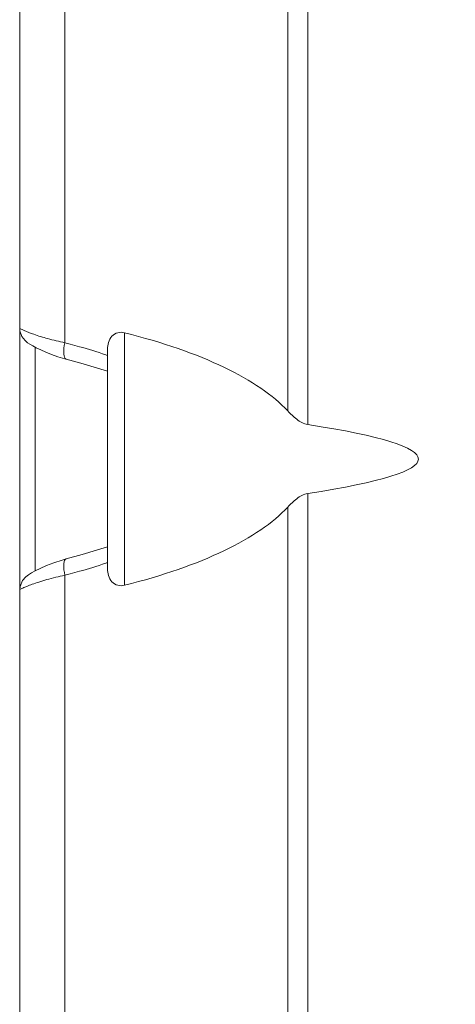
# Model space of a CAD drawing. Header units: centimetres. Extents: x -30 to 30, y -78 to 83.
# Tile 30 of 86: x -3.359 to -2.447, y -3.94 to -1.88. Entities that reach past the tile are written whole.
import ezdxf

# ---------------------------------------------------------------- set-up
doc = ezdxf.new("R2010")
doc.units = ezdxf.units.CM
doc.header["$MEASUREMENT"] = 0
doc.layers.add('LAYER_19952', color=7, linetype='Continuous')

msp = doc.modelspace()

# ---------------------------------------------------------------- linework, layer by layer
at = {"layer": 'LAYER_19952', "lineweight": 9}
for points in [[(-3.35947, -2.52538), (-3.35947, -2.52538), (-3.35947, 5.75445), (-3.35947, 5.75445)], [(-2.75631, 5.41192), (-2.75631, 5.41192), (-2.75631, -2.72725), (-2.75631, -2.72725)], [(-2.79809, -2.69876), (-2.79809, -2.69876), (-2.79809, 5.38343), (-2.79809, 5.38343)], [(-3.26477, 5.24078), (-3.26477, 5.24078), (-3.26477, -2.55611), (-3.26477, -2.55611)], [(-3.35947, -4.50162), (-3.35947, -4.50162), (-3.35947, -2.52893), (-3.35947, -2.52893)], [(-3.14028, -2.53503), (-3.14028, -2.53503), (-3.14028, -3.06367), (-3.14028, -3.06367)], [(-2.79809, -2.69876), (-2.85936, -2.63281), (-2.97927, -2.57545), (-3.14028, -2.53503)], [(-3.3272, -2.56514), (-3.3272, -2.56514), (-3.3272, -3.03354), (-3.3272, -3.03354)], [(-3.2535, -2.55908), (-3.25725, -2.55807), (-3.26101, -2.55708), (-3.26477, -2.55611)], [(-3.23416, -2.56438), (-3.24059, -2.56257), (-3.24703, -2.56079), (-3.2535, -2.55908)], [(-3.1793, -2.58122), (-3.19745, -2.57518), (-3.21574, -2.56957), (-3.23416, -2.56438)], [(-3.17563, -2.56989), (-3.17563, -2.56989), (-3.17563, -3.02882), (-3.17563, -3.02882)], [(-3.26497, -2.58953), (-3.26497, -2.58953), (-3.26194, -2.59033), (-3.26194, -2.59033)], [(-3.26194, -2.59034), (-3.26194, -2.59034), (-3.2313, -2.59862), (-3.2313, -2.59862)], [(-3.17563, -2.58245), (-3.17686, -2.58204), (-3.17807, -2.58163), (-3.1793, -2.58122)], [(-3.2313, -2.59862), (-3.2313, -2.59862), (-3.17563, -2.61584), (-3.17563, -2.61584)], [(-2.75631, -2.87146), (-2.44729, -2.82399), (-2.44729, -2.77471), (-2.75631, -2.72725)], [(-2.75631, -2.87146), (-2.75631, -2.87146), (-2.75631, -4.67949), (-2.75631, -4.67949)], [(-3.14028, -3.06367), (-2.97927, -3.02326), (-2.85936, -2.96589), (-2.79809, -2.89994)], [(-2.79809, -4.67949), (-2.79809, -4.67949), (-2.79809, -2.89994), (-2.79809, -2.89994)], [(-3.27071, -3.01078), (-3.27071, -3.01078), (-3.28816, -3.01647), (-3.28816, -3.01647)], [(-3.26193, -3.00837), (-3.26193, -3.00837), (-3.27071, -3.01078), (-3.27071, -3.01078)], [(-3.23414, -3.03431), (-3.21573, -3.02913), (-3.19745, -3.02352), (-3.1793, -3.01748)], [(-3.1793, -3.01748), (-3.17807, -3.01707), (-3.17686, -3.01667), (-3.17563, -3.01626)], [(-3.26477, -3.04259), (-3.26101, -3.04162), (-3.25725, -3.04063), (-3.25349, -3.03962)], [(-3.26477, -3.04259), (-3.26477, -3.04259), (-3.26477, -4.2828), (-3.26477, -4.2828)], [(-3.25349, -3.03962), (-3.24703, -3.0379), (-3.24058, -3.03613), (-3.23414, -3.03431)]]:
    msp.add_open_spline(points, degree=3, dxfattribs=at)
for points, knots in [([(-3.35947, -2.52536), (-3.35947, -2.52536), (-3.35897, -2.5313), (-3.35897, -2.5313), (-3.35897, -2.5313), (-3.35475, -2.54312), (-3.35475, -2.54312)], [0, 0, 0, 0, 0.5, 0.5, 0.5, 1, 1, 1, 1]), ([(-3.3591, -2.5259), (-3.35921, -2.52582), (-3.3593, -2.52572), (-3.35938, -2.52562), (-3.35943, -2.52555), (-3.35947, -2.52547), (-3.35947, -2.52538)], [0, 0, 0, 0, 0.5, 0.5, 0.5, 1, 1, 1, 1]), ([(-3.26477, -2.55611), (-3.27688, -2.55349), (-3.28898, -2.55079), (-3.30091, -2.54749), (-3.31074, -2.54477), (-3.32046, -2.54165), (-3.33009, -2.53823), (-3.33685, -2.53582), (-3.34357, -2.53327), (-3.35011, -2.5304), (-3.3521, -2.52951), (-3.35408, -2.52861), (-3.35609, -2.52768), (-3.35715, -2.52717), (-3.35822, -2.52666), (-3.3591, -2.5259)], [0, 0, 0, 0, 0.2, 0.2, 0.2, 0.4, 0.4, 0.4, 0.6, 0.6, 0.6, 0.8, 0.8, 0.8, 1, 1, 1, 1]), ([(-3.14028, -2.53503), (-3.1448, -2.5339), (-3.14972, -2.53382), (-3.15425, -2.53509), (-3.15885, -2.53639), (-3.16303, -2.53907), (-3.16629, -2.54257), (-3.17291, -2.5497), (-3.17563, -2.56026), (-3.17563, -2.56989)], [0, 0, 0, 0, 0.3333333, 0.3333333, 0.3333333, 0.6666667, 0.6666667, 0.6666667, 1, 1, 1, 1]), ([(-3.35475, -2.54312), (-3.35475, -2.54312), (-3.34824, -2.55147), (-3.34824, -2.55147), (-3.34824, -2.55147), (-3.34278, -2.55596), (-3.34278, -2.55596), (-3.34278, -2.55596), (-3.33791, -2.55916), (-3.33791, -2.55916)], [0, 0, 0, 0, 0.3333333, 0.3333333, 0.3333333, 0.6666667, 0.6666667, 0.6666667, 1, 1, 1, 1]), ([(-3.33791, -2.55916), (-3.33791, -2.55916), (-3.33209, -2.56254), (-3.33209, -2.56254), (-3.33209, -2.56254), (-3.32465, -2.56649), (-3.32465, -2.56649), (-3.32465, -2.56649), (-3.3155, -2.57096), (-3.3155, -2.57096)], [0, 0, 0, 0, 0.3333333, 0.3333333, 0.3333333, 0.6666667, 0.6666667, 0.6666667, 1, 1, 1, 1]), ([(-3.3155, -2.57096), (-3.3155, -2.57096), (-3.30493, -2.57567), (-3.30493, -2.57567), (-3.30493, -2.57567), (-3.29292, -2.58049), (-3.29292, -2.58049), (-3.29292, -2.58049), (-3.27954, -2.5852), (-3.27954, -2.5852), (-3.27954, -2.5852), (-3.26497, -2.58953), (-3.26497, -2.58953)], [0, 0, 0, 0, 0.25, 0.25, 0.25, 0.5, 0.5, 0.5, 0.75, 0.75, 0.75, 1, 1, 1, 1]), ([(-3.26194, -2.59034), (-3.26565, -2.58937), (-3.26657, -2.58442), (-3.26699, -2.58), (-3.26786, -2.57079), (-3.26657, -2.5639), (-3.26477, -2.55611)], [0, 0, 0, 0, 0.5, 0.5, 0.5, 1, 1, 1, 1]), ([(-2.79809, -2.69876), (-2.7923, -2.70498), (-2.78632, -2.71093), (-2.77948, -2.71615), (-2.77256, -2.72141), (-2.76477, -2.72595), (-2.75631, -2.72725)], [0, 0, 0, 0, 0.5, 0.5, 0.5, 1, 1, 1, 1]), ([(-2.75631, -2.87146), (-2.76477, -2.87275), (-2.77256, -2.87729), (-2.77948, -2.88255), (-2.78632, -2.88778), (-2.7923, -2.89373), (-2.79809, -2.89994)], [0, 0, 0, 0, 0.5, 0.5, 0.5, 1, 1, 1, 1]), ([(-3.17563, -2.9828), (-3.17563, -2.9828), (-3.22869, -2.99933), (-3.22869, -2.99933), (-3.22869, -2.99933), (-3.26194, -3.00836), (-3.26194, -3.00836)], [0, 0, 0, 0, 0.5, 0.5, 0.5, 1, 1, 1, 1]), ([(-3.28816, -3.01647), (-3.28816, -3.01647), (-3.30342, -3.02239), (-3.30342, -3.02239), (-3.30342, -3.02239), (-3.3163, -3.02812), (-3.3163, -3.02812), (-3.3163, -3.02812), (-3.3267, -3.03327), (-3.3267, -3.03327), (-3.3267, -3.03327), (-3.33469, -3.03764), (-3.33469, -3.03764), (-3.33469, -3.03764), (-3.34086, -3.04142), (-3.34086, -3.04142), (-3.34086, -3.04142), (-3.34653, -3.04568), (-3.34653, -3.04568)], [0, 0, 0, 0, 0.1666667, 0.1666667, 0.1666667, 0.3333333, 0.3333333, 0.3333333, 0.5, 0.5, 0.5, 0.6666667, 0.6666667, 0.6666667, 0.8333333, 0.8333333, 0.8333333, 1, 1, 1, 1]), ([(-3.26194, -3.00838), (-3.26348, -3.00877), (-3.26457, -3.01024), (-3.26532, -3.01175), (-3.26654, -3.01421), (-3.26687, -3.01676), (-3.26704, -3.01934), (-3.26752, -3.02707), (-3.26651, -3.03501), (-3.26477, -3.04259)], [0, 0, 0, 0, 0.3333333, 0.3333333, 0.3333333, 0.6666667, 0.6666667, 0.6666667, 1, 1, 1, 1]), ([(-3.35947, -3.07331), (-3.35947, -3.07256), (-3.35855, -3.07223), (-3.35773, -3.07189), (-3.35566, -3.07104), (-3.35421, -3.0702), (-3.35261, -3.0694), (-3.35006, -3.06815), (-3.34714, -3.06701), (-3.34428, -3.06588), (-3.34047, -3.06439), (-3.33678, -3.06295), (-3.33304, -3.06155), (-3.32847, -3.05985), (-3.32382, -3.05823), (-3.31916, -3.05671), (-3.31377, -3.05494), (-3.30835, -3.0533), (-3.30291, -3.05177), (-3.29032, -3.04826), (-3.27755, -3.04537), (-3.26477, -3.04259)], [0, 0, 0, 0, 0.1428571, 0.1428571, 0.1428571, 0.2857143, 0.2857143, 0.2857143, 0.4285714, 0.4285714, 0.4285714, 0.5714286, 0.5714286, 0.5714286, 0.7142857, 0.7142857, 0.7142857, 0.8571429, 0.8571429, 0.8571429, 1, 1, 1, 1]), ([(-3.34653, -3.04568), (-3.34653, -3.04568), (-3.35364, -3.05376), (-3.35364, -3.05376), (-3.35364, -3.05376), (-3.35872, -3.06605), (-3.35872, -3.06605), (-3.35872, -3.06605), (-3.35946, -3.07331), (-3.35946, -3.07331)], [0, 0, 0, 0, 0.3333333, 0.3333333, 0.3333333, 0.6666667, 0.6666667, 0.6666667, 1, 1, 1, 1]), ([(-3.17563, -3.02882), (-3.17563, -3.03845), (-3.17291, -3.04901), (-3.16627, -3.05615), (-3.16302, -3.05965), (-3.15883, -3.06233), (-3.15424, -3.06361), (-3.14971, -3.06489), (-3.1448, -3.0648), (-3.14028, -3.06367)], [0, 0, 0, 0, 0.3333333, 0.3333333, 0.3333333, 0.6666667, 0.6666667, 0.6666667, 1, 1, 1, 1])]:
    msp.add_open_spline(points, degree=3, knots=knots, dxfattribs=at)

doc.saveas('drawing.dxf')
